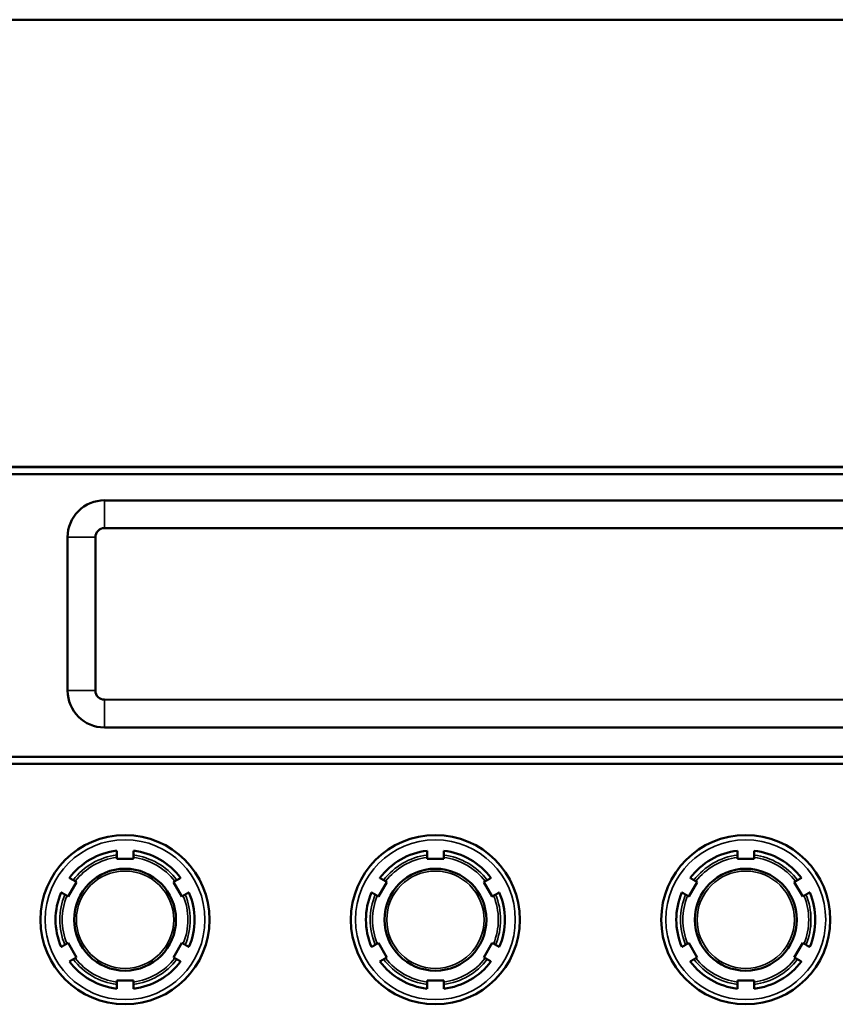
# Model space of a CAD drawing. Header units: inches. Extents: x 23.7 to 69.9, y 6 to 64.2.
# Tile 82 of 158: x 55.9 to 59.4, y 20 to 24.3. Entities that reach past the tile are written whole.
import ezdxf

# ---------------------------------------------------------------- set-up
doc = ezdxf.new("R2010")
doc.units = ezdxf.units.IN
doc.header["$MEASUREMENT"] = 0
doc.layers.add('Visible (ANSI)', color=7, linetype='Continuous', lineweight=50)
doc.layers.add('Visible Narrow (ANSI)', color=7, linetype='Continuous', lineweight=35)

msp = doc.modelspace()

# ---------------------------------------------------------------- linework, layer by layer
at = {"layer": 'Visible (ANSI)'}
for p, q in [((68.8897, 24.2518), (46.1797, 24.2518)), ((55.7736, 22.3219), (59.8955, 22.3219)), ((59.8956, 22.3209), (55.7738, 22.321)), ((55.8038, 22.291), (59.8656, 22.2909)), ((59.434, 22.1778), (56.2415, 22.1779)), ((56.2415, 22.0579), (59.434, 22.0578)), ((56.0828, 22.0192), (56.0828, 21.3567)), ((56.2028, 21.3567), (56.2028, 22.0192)), ((59.434, 21.3178), (56.2415, 21.3179)), ((56.2415, 21.1979), (59.434, 21.1978)), ((55.7737, 21.041), (59.8955, 21.0409)), ((59.8655, 21.0709), (55.8037, 21.071)), ((56.2946, 20.6313), (56.2946, 20.6376)), ((56.3666, 20.6313), (56.2946, 20.6313)), ((56.3666, 20.6376), (56.3666, 20.6313)), ((57.6346, 20.6313), (57.6346, 20.6375)), ((57.7066, 20.6313), (57.6346, 20.6313)), ((57.7066, 20.6375), (57.7066, 20.6313)), ((58.9746, 20.6312), (58.9746, 20.6375)), ((59.0466, 20.6312), (58.9746, 20.6312)), ((59.0466, 20.6375), (59.0466, 20.6312)), ((56.121, 20.5311), (56.085, 20.4687)), ((56.1155, 20.5342), (56.121, 20.5311)), ((56.5402, 20.5311), (56.5457, 20.5342)), ((56.5762, 20.4687), (56.5402, 20.5311)), ((57.461, 20.531), (57.425, 20.4687)), ((57.4555, 20.5341), (57.461, 20.531)), ((57.8802, 20.531), (57.8857, 20.5341)), ((57.9162, 20.4687), (57.8802, 20.531)), ((58.801, 20.531), (58.765, 20.4686)), ((58.7955, 20.5341), (58.801, 20.531)), ((59.2202, 20.531), (59.2257, 20.5341)), ((59.2562, 20.4686), (59.2202, 20.531)), ((56.085, 20.4687), (56.0795, 20.4718)), ((56.5817, 20.4718), (56.5762, 20.4687)), ((57.425, 20.4687), (57.4195, 20.4718)), ((57.9217, 20.4718), (57.9162, 20.4687)), ((58.765, 20.4686), (58.7595, 20.4718)), ((59.2617, 20.4718), (59.2562, 20.4686)), ((56.0795, 20.2651), (56.085, 20.2682)), ((56.085, 20.2682), (56.121, 20.2058)), ((56.5402, 20.2058), (56.5762, 20.2682)), ((56.5762, 20.2682), (56.5817, 20.2651)), ((57.4195, 20.265), (57.425, 20.2682)), ((57.425, 20.2682), (57.461, 20.2058)), ((57.8802, 20.2058), (57.9162, 20.2682)), ((57.9162, 20.2682), (57.9217, 20.265)), ((58.7595, 20.265), (58.765, 20.2681)), ((58.765, 20.2681), (58.801, 20.2058)), ((59.2202, 20.2058), (59.2562, 20.2681)), ((59.2562, 20.2681), (59.2617, 20.265)), ((56.121, 20.2058), (56.1155, 20.2027)), ((56.5457, 20.2027), (56.5402, 20.2058)), ((57.461, 20.2058), (57.4555, 20.2027)), ((57.8857, 20.2027), (57.8802, 20.2058)), ((58.801, 20.2058), (58.7955, 20.2026)), ((59.2257, 20.2026), (59.2202, 20.2058)), ((56.2946, 20.0993), (56.2946, 20.1056)), ((56.2946, 20.1056), (56.3666, 20.1056)), ((56.3666, 20.1056), (56.3666, 20.0993)), ((57.6346, 20.0993), (57.6346, 20.1056)), ((57.6346, 20.1056), (57.7066, 20.1056)), ((57.7066, 20.1056), (57.7066, 20.0993)), ((58.9746, 20.0992), (58.9746, 20.1055)), ((58.9746, 20.1055), (59.0466, 20.1055)), ((59.0466, 20.1055), (59.0466, 20.0992))]:
    msp.add_line(p, q, dxfattribs=at)
for centre, radius in [((56.3306, 20.3685), 0.365), ((57.6706, 20.3684), 0.365), ((59.0106, 20.3684), 0.365), ((56.3306, 20.3685), 0.22), ((57.6706, 20.3684), 0.22), ((59.0106, 20.3684), 0.22)]:
    msp.add_circle(centre, radius, dxfattribs=at)
for centre, radius, start, end in [((56.2415, 22.0192), 0.1588, 89.9982, 179.9982), ((56.2415, 22.0192), 0.0388, 89.9982, 179.9982), ((56.2415, 21.3567), 0.1588, 179.9982, 269.9982), ((56.2415, 21.3567), 0.0388, 179.9982, 269.9982), ((56.3306, 20.3685), 0.3, 96.8921, 143.1079), ((56.3306, 20.3685), 0.3, 36.8921, 83.1079), ((57.6706, 20.3684), 0.3, 96.8921, 143.1079), ((57.6706, 20.3684), 0.3, 36.8921, 83.1079), ((59.0106, 20.3684), 0.3, 96.8921, 143.1079), ((59.0106, 20.3684), 0.3, 36.8921, 83.1079), ((56.3306, 20.3685), 0.3, 156.8921, 203.1079), ((56.3306, 20.3685), 0.3, 336.8921, 23.1079), ((57.6706, 20.3684), 0.3, 156.8921, 203.1079), ((57.6706, 20.3684), 0.3, 336.8921, 23.1079), ((59.0106, 20.3684), 0.3, 156.8921, 203.1079), ((59.0106, 20.3684), 0.3, 336.8921, 23.1079), ((56.3306, 20.3685), 0.3, 216.8921, 263.1079), ((56.3306, 20.3685), 0.3, 276.8921, 323.1079), ((57.6706, 20.3684), 0.3, 216.8921, 263.1079), ((57.6706, 20.3684), 0.3, 276.8921, 323.1079), ((59.0106, 20.3684), 0.3, 216.8921, 263.1079), ((59.0106, 20.3684), 0.3, 276.8921, 323.1079)]:
    msp.add_arc(centre, radius, start, end, dxfattribs=at)
for points, weights in [([(56.2946, 20.6477), (56.2946, 20.6567), (56.2946, 20.6663)], [1.00002012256, 1.00052363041, 1]), ([(56.3666, 20.6663), (56.3666, 20.6567), (56.3666, 20.6477)], [1, 1.00052363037, 1.00002012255]), ([(57.6346, 20.6476), (57.6346, 20.6566), (57.6346, 20.6662)], [1.00002012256, 1.00052363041, 1]), ([(57.7066, 20.6662), (57.7066, 20.6566), (57.7066, 20.6476)], [1, 1.00052363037, 1.00002012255]), ([(58.9746, 20.6476), (58.9746, 20.6566), (58.9746, 20.6662)], [1.00002012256, 1.00052363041, 1]), ([(59.0466, 20.6662), (59.0466, 20.6566), (59.0466, 20.6476)], [1, 1.00052363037, 1.00002012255]), ([(56.0907, 20.5485), (56.099, 20.5437), (56.1068, 20.5392)], [1, 1.00052363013, 1.00002012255]), ([(56.5544, 20.5392), (56.5622, 20.5437), (56.5705, 20.5485)], [1.00002012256, 1.00052363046, 1]), ([(57.4307, 20.5485), (57.439, 20.5437), (57.4468, 20.5392)], [1, 1.00052363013, 1.00002012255]), ([(57.8944, 20.5392), (57.9022, 20.5437), (57.9105, 20.5485)], [1.00002012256, 1.00052363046, 1]), ([(58.7707, 20.5485), (58.779, 20.5437), (58.7868, 20.5391)], [1, 1.00052363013, 1.00002012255]), ([(59.2344, 20.5391), (59.2422, 20.5437), (59.2505, 20.5485)], [1.00002012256, 1.00052363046, 1]), ([(56.0708, 20.4769), (56.063, 20.4814), (56.0547, 20.4862)], [1.00002012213, 1.00052361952, 1]), ([(56.6065, 20.4862), (56.5982, 20.4814), (56.5904, 20.4769)], [1, 1.00052363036, 1.00002012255]), ([(57.4108, 20.4768), (57.403, 20.4813), (57.3947, 20.4861)], [1.00002012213, 1.00052361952, 1]), ([(57.9465, 20.4861), (57.9382, 20.4813), (57.9304, 20.4768)], [1, 1.00052363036, 1.00002012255]), ([(58.7508, 20.4768), (58.743, 20.4813), (58.7347, 20.4861)], [1.00002012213, 1.00052361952, 1]), ([(59.2865, 20.4861), (59.2782, 20.4813), (59.2704, 20.4768)], [1, 1.00052363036, 1.00002012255]), ([(56.0547, 20.2507), (56.063, 20.2555), (56.0708, 20.26)], [1, 1.00052363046, 1.00002012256]), ([(56.5904, 20.26), (56.5982, 20.2555), (56.6065, 20.2507)], [1.00002012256, 1.00052363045, 1]), ([(57.3947, 20.2507), (57.403, 20.2555), (57.4108, 20.26)], [1, 1.00052363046, 1.00002012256]), ([(57.9304, 20.26), (57.9382, 20.2555), (57.9465, 20.2507)], [1.00002012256, 1.00052363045, 1]), ([(58.7347, 20.2506), (58.743, 20.2554), (58.7508, 20.2599)], [1, 1.00052363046, 1.00002012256]), ([(59.2704, 20.2599), (59.2782, 20.2554), (59.2865, 20.2506)], [1.00002012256, 1.00052363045, 1]), ([(56.1068, 20.1977), (56.099, 20.1932), (56.0907, 20.1884)], [1.00002012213, 1.00052361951, 1]), ([(56.5705, 20.1884), (56.5622, 20.1932), (56.5544, 20.1977)], [1, 1.00052363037, 1.00002012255]), ([(57.4468, 20.1976), (57.439, 20.1931), (57.4307, 20.1883)], [1.00002012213, 1.00052361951, 1]), ([(57.9105, 20.1883), (57.9022, 20.1931), (57.8944, 20.1976)], [1, 1.00052363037, 1.00002012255]), ([(58.7868, 20.1976), (58.779, 20.1931), (58.7707, 20.1883)], [1.00002012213, 1.00052361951, 1]), ([(59.2505, 20.1883), (59.2422, 20.1931), (59.2344, 20.1976)], [1, 1.00052363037, 1.00002012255]), ([(56.2946, 20.0706), (56.2946, 20.0802), (56.2946, 20.0892)], [1, 1.0005236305, 1.00002012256]), ([(56.3666, 20.0892), (56.3666, 20.0802), (56.3666, 20.0706)], [1.00002012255, 1.00052363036, 1]), ([(57.6346, 20.0706), (57.6346, 20.0802), (57.6346, 20.0892)], [1, 1.0005236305, 1.00002012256]), ([(57.7066, 20.0892), (57.7066, 20.0802), (57.7066, 20.0706)], [1.00002012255, 1.00052363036, 1]), ([(58.9746, 20.0705), (58.9746, 20.0801), (58.9746, 20.0892)], [1, 1.0005236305, 1.00002012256]), ([(59.0466, 20.0892), (59.0466, 20.0801), (59.0466, 20.0705)], [1.00002012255, 1.00052363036, 1])]:
    msp.add_rational_spline(points, weights, degree=2, dxfattribs=at)
for points, knots in [([(56.2946, 20.6376), (56.2946, 20.6388), (56.2946, 20.6403), (56.2946, 20.6426), (56.2946, 20.6438), (56.2946, 20.6456), (56.2946, 20.6464), (56.2946, 20.6473), (56.2946, 20.6476), (56.2946, 20.6477)], [-0.037779, -0.037779, -0.037779, -0.037779, -0.02826573, -0.02826573, -0.01879725, -0.01879725, -0.0093788, -0.0093788, -0.00090854, -0.00090854, -0.00090854, -0.00090854]), ([(56.3666, 20.6477), (56.3666, 20.6476), (56.3666, 20.6473), (56.3666, 20.6464), (56.3666, 20.6456), (56.3666, 20.6438), (56.3666, 20.6426), (56.3666, 20.6403), (56.3666, 20.6388), (56.3666, 20.6376)], [0.00090854, 0.00090854, 0.00090854, 0.00090854, 0.0093788, 0.0093788, 0.01879725, 0.01879725, 0.02826573, 0.02826573, 0.037779, 0.037779, 0.037779, 0.037779]), ([(57.6346, 20.6375), (57.6346, 20.6388), (57.6346, 20.6403), (57.6346, 20.6426), (57.6346, 20.6438), (57.6346, 20.6456), (57.6346, 20.6464), (57.6346, 20.6473), (57.6346, 20.6476), (57.6346, 20.6476)], [-0.037779, -0.037779, -0.037779, -0.037779, -0.02826573, -0.02826573, -0.01879725, -0.01879725, -0.0093788, -0.0093788, -0.00090854, -0.00090854, -0.00090854, -0.00090854]), ([(57.7066, 20.6476), (57.7066, 20.6476), (57.7066, 20.6473), (57.7066, 20.6464), (57.7066, 20.6456), (57.7066, 20.6438), (57.7066, 20.6426), (57.7066, 20.6403), (57.7066, 20.6388), (57.7066, 20.6375)], [0.00090854, 0.00090854, 0.00090854, 0.00090854, 0.0093788, 0.0093788, 0.01879725, 0.01879725, 0.02826573, 0.02826573, 0.037779, 0.037779, 0.037779, 0.037779]), ([(58.9746, 20.6375), (58.9746, 20.6387), (58.9746, 20.6402), (58.9746, 20.6425), (58.9746, 20.6438), (58.9746, 20.6455), (58.9746, 20.6463), (58.9746, 20.6472), (58.9746, 20.6475), (58.9746, 20.6476)], [-0.037779, -0.037779, -0.037779, -0.037779, -0.02826573, -0.02826573, -0.01879725, -0.01879725, -0.0093788, -0.0093788, -0.00090854, -0.00090854, -0.00090854, -0.00090854]), ([(59.0466, 20.6476), (59.0466, 20.6475), (59.0466, 20.6472), (59.0466, 20.6463), (59.0466, 20.6455), (59.0466, 20.6438), (59.0466, 20.6425), (59.0466, 20.6402), (59.0466, 20.6387), (59.0466, 20.6375)], [0.00090854, 0.00090854, 0.00090854, 0.00090854, 0.0093788, 0.0093788, 0.01879725, 0.01879725, 0.02826573, 0.02826573, 0.037779, 0.037779, 0.037779, 0.037779]), ([(56.1068, 20.5392), (56.1069, 20.5392), (56.1071, 20.5391), (56.1079, 20.5386), (56.1086, 20.5382), (56.1101, 20.5373), (56.1112, 20.5367), (56.1132, 20.5355), (56.1145, 20.5348), (56.1155, 20.5342)], [0.00090854, 0.00090854, 0.00090854, 0.00090854, 0.0093788, 0.0093788, 0.01879725, 0.01879725, 0.02826573, 0.02826573, 0.037779, 0.037779, 0.037779, 0.037779]), ([(56.5457, 20.5342), (56.5468, 20.5348), (56.548, 20.5355), (56.55, 20.5367), (56.5511, 20.5373), (56.5526, 20.5382), (56.5533, 20.5386), (56.5541, 20.5391), (56.5544, 20.5392), (56.5544, 20.5392)], [-0.037779, -0.037779, -0.037779, -0.037779, -0.02826573, -0.02826573, -0.01879725, -0.01879725, -0.0093788, -0.0093788, -0.00090854, -0.00090854, -0.00090854, -0.00090854]), ([(57.4468, 20.5392), (57.4469, 20.5392), (57.4471, 20.539), (57.4479, 20.5386), (57.4486, 20.5382), (57.4501, 20.5373), (57.4512, 20.5367), (57.4532, 20.5355), (57.4545, 20.5348), (57.4555, 20.5341)], [0.00090854, 0.00090854, 0.00090854, 0.00090854, 0.0093788, 0.0093788, 0.01879725, 0.01879725, 0.02826573, 0.02826573, 0.037779, 0.037779, 0.037779, 0.037779]), ([(57.8857, 20.5341), (57.8868, 20.5348), (57.888, 20.5355), (57.89, 20.5367), (57.8911, 20.5373), (57.8926, 20.5382), (57.8933, 20.5386), (57.8941, 20.539), (57.8944, 20.5392), (57.8944, 20.5392)], [-0.037779, -0.037779, -0.037779, -0.037779, -0.02826573, -0.02826573, -0.01879725, -0.01879725, -0.0093788, -0.0093788, -0.00090854, -0.00090854, -0.00090854, -0.00090854]), ([(58.7868, 20.5391), (58.7869, 20.5391), (58.7871, 20.539), (58.7879, 20.5385), (58.7886, 20.5381), (58.7901, 20.5372), (58.7912, 20.5366), (58.7932, 20.5355), (58.7945, 20.5347), (58.7955, 20.5341)], [0.00090854, 0.00090854, 0.00090854, 0.00090854, 0.0093788, 0.0093788, 0.01879725, 0.01879725, 0.02826573, 0.02826573, 0.037779, 0.037779, 0.037779, 0.037779]), ([(59.2257, 20.5341), (59.2268, 20.5347), (59.228, 20.5355), (59.23, 20.5366), (59.2311, 20.5372), (59.2326, 20.5381), (59.2333, 20.5385), (59.2341, 20.539), (59.2344, 20.5391), (59.2344, 20.5391)], [-0.037779, -0.037779, -0.037779, -0.037779, -0.02826573, -0.02826573, -0.01879725, -0.01879725, -0.0093788, -0.0093788, -0.00090854, -0.00090854, -0.00090854, -0.00090854]), ([(56.0795, 20.4718), (56.0785, 20.4725), (56.0772, 20.4732), (56.0752, 20.4743), (56.0741, 20.475), (56.0726, 20.4758), (56.0719, 20.4763), (56.0711, 20.4767), (56.0709, 20.4769), (56.0708, 20.4769)], [-0.037779, -0.037779, -0.037779, -0.037779, -0.02826573, -0.02826573, -0.01879725, -0.01879725, -0.0093788, -0.0093788, -0.00090854, -0.00090854, -0.00090854, -0.00090854]), ([(56.5904, 20.4769), (56.5904, 20.4769), (56.5901, 20.4767), (56.5893, 20.4763), (56.5886, 20.4758), (56.5871, 20.475), (56.586, 20.4743), (56.584, 20.4732), (56.5828, 20.4725), (56.5817, 20.4718)], [0.00090854, 0.00090854, 0.00090854, 0.00090854, 0.0093788, 0.0093788, 0.01879725, 0.01879725, 0.02826573, 0.02826573, 0.037779, 0.037779, 0.037779, 0.037779]), ([(57.4195, 20.4718), (57.4185, 20.4724), (57.4172, 20.4732), (57.4152, 20.4743), (57.4141, 20.4749), (57.4126, 20.4758), (57.4119, 20.4762), (57.4111, 20.4767), (57.4109, 20.4768), (57.4108, 20.4768)], [-0.037779, -0.037779, -0.037779, -0.037779, -0.02826573, -0.02826573, -0.01879725, -0.01879725, -0.0093788, -0.0093788, -0.00090854, -0.00090854, -0.00090854, -0.00090854]), ([(57.9304, 20.4768), (57.9304, 20.4768), (57.9301, 20.4767), (57.9293, 20.4762), (57.9286, 20.4758), (57.9271, 20.4749), (57.926, 20.4743), (57.924, 20.4732), (57.9228, 20.4724), (57.9217, 20.4718)], [0.00090854, 0.00090854, 0.00090854, 0.00090854, 0.0093788, 0.0093788, 0.01879725, 0.01879725, 0.02826573, 0.02826573, 0.037779, 0.037779, 0.037779, 0.037779]), ([(58.7595, 20.4718), (58.7585, 20.4724), (58.7572, 20.4731), (58.7552, 20.4743), (58.7541, 20.4749), (58.7526, 20.4758), (58.7519, 20.4762), (58.7511, 20.4766), (58.7509, 20.4768), (58.7508, 20.4768)], [-0.037779, -0.037779, -0.037779, -0.037779, -0.02826573, -0.02826573, -0.01879725, -0.01879725, -0.0093788, -0.0093788, -0.00090854, -0.00090854, -0.00090854, -0.00090854]), ([(59.2704, 20.4768), (59.2704, 20.4768), (59.2701, 20.4766), (59.2693, 20.4762), (59.2686, 20.4758), (59.2671, 20.4749), (59.266, 20.4743), (59.264, 20.4731), (59.2628, 20.4724), (59.2617, 20.4718)], [0.00090854, 0.00090854, 0.00090854, 0.00090854, 0.0093788, 0.0093788, 0.01879725, 0.01879725, 0.02826573, 0.02826573, 0.037779, 0.037779, 0.037779, 0.037779]), ([(56.0708, 20.26), (56.0709, 20.26), (56.0711, 20.2602), (56.0719, 20.2606), (56.0726, 20.2611), (56.0741, 20.2619), (56.0752, 20.2626), (56.0772, 20.2637), (56.0785, 20.2644), (56.0795, 20.2651)], [0.00090854, 0.00090854, 0.00090854, 0.00090854, 0.0093788, 0.0093788, 0.01879725, 0.01879725, 0.02826573, 0.02826573, 0.037779, 0.037779, 0.037779, 0.037779]), ([(56.5817, 20.2651), (56.5828, 20.2644), (56.584, 20.2637), (56.586, 20.2626), (56.5871, 20.2619), (56.5886, 20.2611), (56.5893, 20.2606), (56.5901, 20.2602), (56.5904, 20.26), (56.5904, 20.26)], [-0.037779, -0.037779, -0.037779, -0.037779, -0.02826573, -0.02826573, -0.01879725, -0.01879725, -0.0093788, -0.0093788, -0.00090854, -0.00090854, -0.00090854, -0.00090854]), ([(57.4108, 20.26), (57.4109, 20.26), (57.4111, 20.2602), (57.4119, 20.2606), (57.4126, 20.261), (57.4141, 20.2619), (57.4152, 20.2625), (57.4172, 20.2637), (57.4185, 20.2644), (57.4195, 20.265)], [0.00090854, 0.00090854, 0.00090854, 0.00090854, 0.0093788, 0.0093788, 0.01879725, 0.01879725, 0.02826573, 0.02826573, 0.037779, 0.037779, 0.037779, 0.037779]), ([(57.9217, 20.265), (57.9228, 20.2644), (57.924, 20.2637), (57.926, 20.2625), (57.9271, 20.2619), (57.9286, 20.261), (57.9293, 20.2606), (57.9301, 20.2602), (57.9304, 20.26), (57.9304, 20.26)], [-0.037779, -0.037779, -0.037779, -0.037779, -0.02826573, -0.02826573, -0.01879725, -0.01879725, -0.0093788, -0.0093788, -0.00090854, -0.00090854, -0.00090854, -0.00090854]), ([(58.7508, 20.2599), (58.7509, 20.26), (58.7511, 20.2601), (58.7519, 20.2606), (58.7526, 20.261), (58.7541, 20.2619), (58.7552, 20.2625), (58.7572, 20.2636), (58.7585, 20.2644), (58.7595, 20.265)], [0.00090854, 0.00090854, 0.00090854, 0.00090854, 0.0093788, 0.0093788, 0.01879725, 0.01879725, 0.02826573, 0.02826573, 0.037779, 0.037779, 0.037779, 0.037779]), ([(59.2617, 20.265), (59.2628, 20.2644), (59.264, 20.2636), (59.266, 20.2625), (59.2671, 20.2619), (59.2686, 20.261), (59.2693, 20.2606), (59.2701, 20.2601), (59.2704, 20.26), (59.2704, 20.2599)], [-0.037779, -0.037779, -0.037779, -0.037779, -0.02826573, -0.02826573, -0.01879725, -0.01879725, -0.0093788, -0.0093788, -0.00090854, -0.00090854, -0.00090854, -0.00090854]), ([(56.1155, 20.2027), (56.1145, 20.2021), (56.1132, 20.2014), (56.1112, 20.2002), (56.1101, 20.1996), (56.1086, 20.1987), (56.1079, 20.1983), (56.1071, 20.1978), (56.1069, 20.1977), (56.1068, 20.1977)], [-0.037779, -0.037779, -0.037779, -0.037779, -0.02826573, -0.02826573, -0.01879725, -0.01879725, -0.0093788, -0.0093788, -0.00090854, -0.00090854, -0.00090854, -0.00090854]), ([(56.5544, 20.1977), (56.5544, 20.1977), (56.5541, 20.1978), (56.5533, 20.1983), (56.5526, 20.1987), (56.5511, 20.1996), (56.55, 20.2002), (56.548, 20.2014), (56.5468, 20.2021), (56.5457, 20.2027)], [0.00090854, 0.00090854, 0.00090854, 0.00090854, 0.0093788, 0.0093788, 0.01879725, 0.01879725, 0.02826573, 0.02826573, 0.037779, 0.037779, 0.037779, 0.037779]), ([(57.4555, 20.2027), (57.4545, 20.202), (57.4532, 20.2013), (57.4512, 20.2002), (57.4501, 20.1995), (57.4486, 20.1987), (57.4479, 20.1982), (57.4471, 20.1978), (57.4469, 20.1977), (57.4468, 20.1976)], [-0.037779, -0.037779, -0.037779, -0.037779, -0.02826573, -0.02826573, -0.01879725, -0.01879725, -0.0093788, -0.0093788, -0.00090854, -0.00090854, -0.00090854, -0.00090854]), ([(57.8944, 20.1976), (57.8944, 20.1977), (57.8941, 20.1978), (57.8933, 20.1982), (57.8926, 20.1987), (57.8911, 20.1995), (57.89, 20.2002), (57.888, 20.2013), (57.8868, 20.202), (57.8857, 20.2027)], [0.00090854, 0.00090854, 0.00090854, 0.00090854, 0.0093788, 0.0093788, 0.01879725, 0.01879725, 0.02826573, 0.02826573, 0.037779, 0.037779, 0.037779, 0.037779]), ([(58.7955, 20.2026), (58.7945, 20.202), (58.7932, 20.2013), (58.7912, 20.2001), (58.7901, 20.1995), (58.7886, 20.1986), (58.7879, 20.1982), (58.7871, 20.1978), (58.7869, 20.1976), (58.7868, 20.1976)], [-0.037779, -0.037779, -0.037779, -0.037779, -0.02826573, -0.02826573, -0.01879725, -0.01879725, -0.0093788, -0.0093788, -0.00090854, -0.00090854, -0.00090854, -0.00090854]), ([(59.2344, 20.1976), (59.2344, 20.1976), (59.2341, 20.1978), (59.2333, 20.1982), (59.2326, 20.1986), (59.2311, 20.1995), (59.23, 20.2001), (59.228, 20.2013), (59.2268, 20.202), (59.2257, 20.2026)], [0.00090854, 0.00090854, 0.00090854, 0.00090854, 0.0093788, 0.0093788, 0.01879725, 0.01879725, 0.02826573, 0.02826573, 0.037779, 0.037779, 0.037779, 0.037779]), ([(56.2946, 20.0892), (56.2946, 20.0893), (56.2946, 20.0896), (56.2946, 20.0905), (56.2946, 20.0913), (56.2946, 20.0931), (56.2946, 20.0943), (56.2946, 20.0966), (56.2946, 20.0981), (56.2946, 20.0993)], [0.00090854, 0.00090854, 0.00090854, 0.00090854, 0.0093788, 0.0093788, 0.01879725, 0.01879725, 0.02826573, 0.02826573, 0.037779, 0.037779, 0.037779, 0.037779]), ([(56.3666, 20.0993), (56.3666, 20.0981), (56.3666, 20.0966), (56.3666, 20.0943), (56.3666, 20.0931), (56.3666, 20.0913), (56.3666, 20.0905), (56.3666, 20.0896), (56.3666, 20.0893), (56.3666, 20.0892)], [-0.037779, -0.037779, -0.037779, -0.037779, -0.02826573, -0.02826573, -0.01879725, -0.01879725, -0.0093788, -0.0093788, -0.00090854, -0.00090854, -0.00090854, -0.00090854]), ([(57.6346, 20.0892), (57.6346, 20.0893), (57.6346, 20.0895), (57.6346, 20.0904), (57.6346, 20.0913), (57.6346, 20.093), (57.6346, 20.0943), (57.6346, 20.0966), (57.6346, 20.098), (57.6346, 20.0993)], [0.00090854, 0.00090854, 0.00090854, 0.00090854, 0.0093788, 0.0093788, 0.01879725, 0.01879725, 0.02826573, 0.02826573, 0.037779, 0.037779, 0.037779, 0.037779]), ([(57.7066, 20.0993), (57.7066, 20.098), (57.7066, 20.0966), (57.7066, 20.0943), (57.7066, 20.093), (57.7066, 20.0913), (57.7066, 20.0904), (57.7066, 20.0895), (57.7066, 20.0893), (57.7066, 20.0892)], [-0.037779, -0.037779, -0.037779, -0.037779, -0.02826573, -0.02826573, -0.01879725, -0.01879725, -0.0093788, -0.0093788, -0.00090854, -0.00090854, -0.00090854, -0.00090854]), ([(58.9746, 20.0892), (58.9746, 20.0892), (58.9746, 20.0895), (58.9746, 20.0904), (58.9746, 20.0912), (58.9746, 20.093), (58.9746, 20.0942), (58.9746, 20.0965), (58.9746, 20.098), (58.9746, 20.0992)], [0.00090854, 0.00090854, 0.00090854, 0.00090854, 0.0093788, 0.0093788, 0.01879725, 0.01879725, 0.02826573, 0.02826573, 0.037779, 0.037779, 0.037779, 0.037779]), ([(59.0466, 20.0992), (59.0466, 20.098), (59.0466, 20.0965), (59.0466, 20.0942), (59.0466, 20.093), (59.0466, 20.0912), (59.0466, 20.0904), (59.0466, 20.0895), (59.0466, 20.0892), (59.0466, 20.0892)], [-0.037779, -0.037779, -0.037779, -0.037779, -0.02826573, -0.02826573, -0.01879725, -0.01879725, -0.0093788, -0.0093788, -0.00090854, -0.00090854, -0.00090854, -0.00090854])]:
    msp.add_open_spline(points, degree=3, knots=knots, dxfattribs=at)
at = {"layer": 'Visible Narrow (ANSI)'}
for p, q in [((56.2415, 22.1779), (56.2415, 22.0579)), ((56.0828, 22.0192), (56.2028, 22.0192)), ((56.0828, 21.3567), (56.2028, 21.3567)), ((56.2415, 21.1979), (56.2415, 21.3179))]:
    msp.add_line(p, q, dxfattribs=at)
for centre, radius in [((56.3306, 20.3685), 0.345), ((57.6706, 20.3684), 0.345), ((59.0106, 20.3684), 0.345), ((56.3306, 20.3685), 0.21), ((57.6706, 20.3684), 0.21), ((59.0106, 20.3684), 0.21)]:
    msp.add_circle(centre, radius, dxfattribs=at)
for centre, radius, start, end in [((56.3306, 20.3685), 0.2815, 97.3471, 142.6529), ((56.3306, 20.3685), 0.2815, 37.3471, 82.6529), ((57.6706, 20.3684), 0.2815, 97.3471, 142.6529), ((57.6706, 20.3684), 0.2815, 37.3471, 82.6529), ((59.0106, 20.3684), 0.2815, 97.3471, 142.6529), ((59.0106, 20.3684), 0.2815, 37.3471, 82.6529), ((56.3306, 20.3685), 0.2715, 97.6191, 142.3809), ((56.3306, 20.3685), 0.2715, 37.6191, 82.3809), ((57.6706, 20.3684), 0.2715, 97.6191, 142.3809), ((57.6706, 20.3684), 0.2715, 37.6191, 82.3809), ((59.0106, 20.3684), 0.2715, 97.6191, 142.3809), ((59.0106, 20.3684), 0.2715, 37.6191, 82.3809), ((56.3306, 20.3685), 0.2815, 157.3471, 202.6529), ((56.3306, 20.3685), 0.2715, 157.6191, 202.3809), ((56.3306, 20.3685), 0.2715, 337.6191, 22.3809), ((56.3306, 20.3685), 0.2815, 337.3471, 22.6529), ((57.6706, 20.3684), 0.2815, 157.3471, 202.6529), ((57.6706, 20.3684), 0.2715, 157.6191, 202.3809), ((57.6706, 20.3684), 0.2715, 337.6191, 22.3809), ((57.6706, 20.3684), 0.2815, 337.3471, 22.6529), ((59.0106, 20.3684), 0.2815, 157.3471, 202.6529), ((59.0106, 20.3684), 0.2715, 157.6191, 202.3809), ((59.0106, 20.3684), 0.2715, 337.6191, 22.3809), ((59.0106, 20.3684), 0.2815, 337.3471, 22.6529), ((56.3306, 20.3685), 0.2815, 217.3471, 262.6529), ((56.3306, 20.3685), 0.2715, 217.6191, 262.3809), ((56.3306, 20.3685), 0.2715, 277.6191, 322.3809), ((56.3306, 20.3685), 0.2815, 277.3471, 322.6529), ((57.6706, 20.3684), 0.2815, 217.3471, 262.6529), ((57.6706, 20.3684), 0.2715, 217.6191, 262.3809), ((57.6706, 20.3684), 0.2715, 277.6191, 322.3809), ((57.6706, 20.3684), 0.2815, 277.3471, 322.6529), ((59.0106, 20.3684), 0.2815, 217.3471, 262.6529), ((59.0106, 20.3684), 0.2715, 217.6191, 262.3809), ((59.0106, 20.3684), 0.2715, 277.6191, 322.3809), ((59.0106, 20.3684), 0.2815, 277.3471, 322.6529)]:
    msp.add_arc(centre, radius, start, end, dxfattribs=at)

doc.saveas('drawing.dxf')
